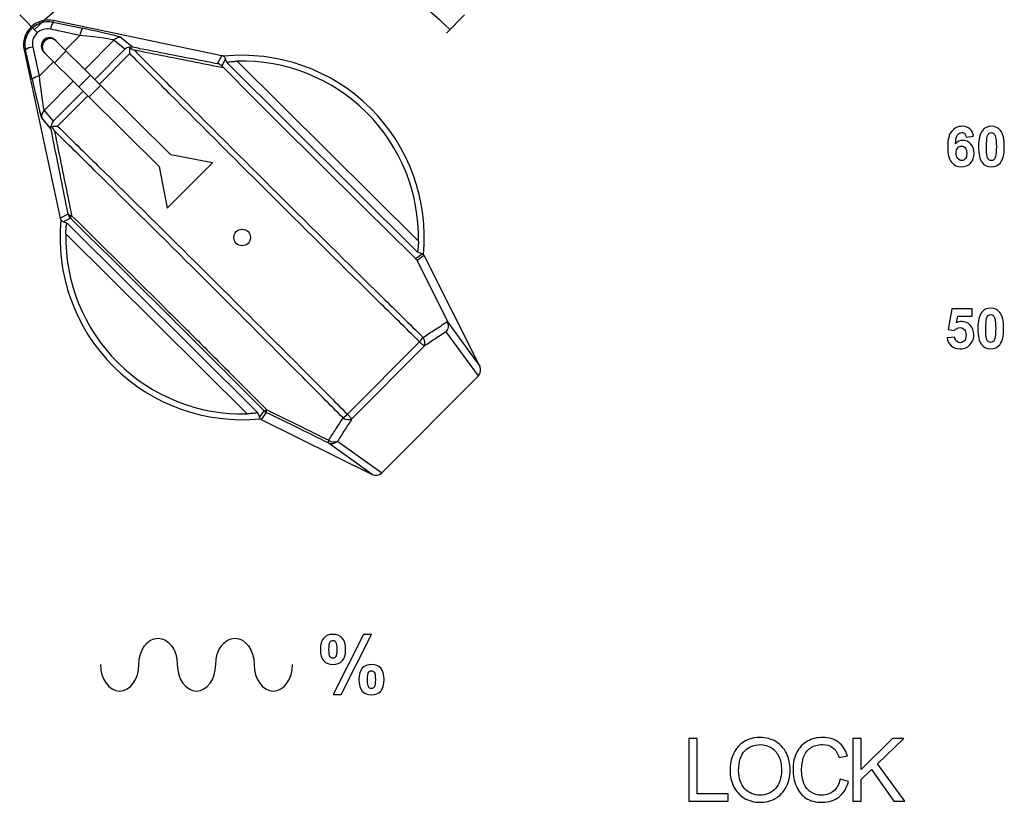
# Model space of a CAD drawing. Header units: millimetres. Extents: x 7205 to 9529, y -660 to 140.
# Tile 89 of 193: x 7540 to 7599, y -322 to -275. Entities that reach past the tile are written whole.
import ezdxf

# ---------------------------------------------------------------- set-up
doc = ezdxf.new("R2010")
doc.units = ezdxf.units.MM
doc.header["$LTSCALE"] = 3

msp = doc.modelspace()

# ---------------------------------------------------------------- linework, layer by layer
at = {"linetype": 'Continuous', "lineweight": 30}
for p, q in [((7541.707, -275.147), (7541.726, -275.056)), ((7541.707, -275.147), (7543.478, -275.526)), ((7551.893, -277.18), (7541.726, -275.056)), ((7543.316, -275.956), (7541.545, -275.577)), ((7541.133, -276.24), (7541.192, -276.299)), ((7542.442, -276.836), (7541.835, -276.233)), ((7543.316, -275.956), (7542.442, -276.836)), ((7545.377, -276.237), (7543.619, -278.006)), ((7546.038, -276.788), (7545.377, -276.237)), ((7545.833, -276.1), (7546.494, -276.651)), ((7540.043, -276.82), (7539.952, -276.84)), ((7539.952, -276.84), (7542.137, -286.994)), ((7540.433, -278.589), (7540.043, -276.82)), ((7540.473, -276.656), (7540.862, -278.425)), ((7541.737, -277.545), (7541.13, -276.942)), ((7541.796, -277.604), (7542.501, -276.895)), ((7543.619, -278.006), (7542.442, -276.836)), ((7544.226, -278.61), (7546.038, -276.788)), ((7546.333, -277.055), (7544.508, -278.89)), ((7541.737, -277.545), (7540.862, -278.425)), ((7542.914, -278.715), (7541.737, -277.545)), ((7551.638, -277.653), (7551.893, -277.18)), ((7552.109, -277.379), (7551.885, -277.794)), ((7563.694, -289.018), (7552.197, -277.589)), ((7552.827, -277.511), (7563.768, -288.387)), ((7544.226, -278.61), (7543.619, -278.006)), ((7551.885, -277.794), (7552.008, -277.919)), ((7542.914, -278.715), (7541.155, -280.484)), ((7543.521, -279.319), (7542.914, -278.715)), ((7543.267, -279.067), (7543.972, -278.358)), ((7544.226, -278.61), (7544.508, -278.89)), ((7541.71, -281.141), (7543.521, -279.319)), ((7543.521, -279.319), (7543.803, -279.599)), ((7543.875, -279.671), (7544.58, -278.962)), ((7544.508, -278.89), (7548.804, -283.161)), ((7543.803, -279.599), (7541.978, -281.435)), ((7543.803, -279.599), (7548.099, -283.87)), ((7541.155, -280.484), (7541.71, -281.141)), ((7541.576, -281.599), (7541.02, -280.941)), ((7551.325, -283.645), (7548.804, -283.161)), ((7548.099, -283.87), (7548.598, -286.388)), ((7548.598, -286.388), (7551.325, -283.645)), ((7542.137, -286.994), (7542.608, -286.737)), ((7542.745, -286.986), (7542.337, -287.209)), ((7542.548, -287.296), (7554.044, -298.724)), ((7553.414, -298.803), (7542.473, -287.926)), ((7563.591, -289.426), (7563.987, -289.139)), ((7564.11, -289.247), (7563.685, -289.555)), ((7563.685, -289.555), (7565.518, -293.231)), ((7563.987, -289.139), (7564.073, -289.185)), ((7567.475, -295.916), (7564.11, -289.247)), ((7565.518, -293.231), (7565.522, -293.239)), ((7565.522, -293.239), (7567.475, -295.916)), ((7567.386, -296.501), (7565.448, -293.844)), ((7559.476, -298.83), (7563.831, -294.449)), ((7564.106, -294.722), (7559.751, -299.103)), ((7563.831, -294.449), (7564.106, -294.722)), ((7561.55, -302.373), (7567.386, -296.501)), ((7554.167, -299.017), (7554.448, -298.625)), ((7554.213, -299.102), (7554.167, -299.017)), ((7554.578, -298.719), (7554.276, -299.139)), ((7559.751, -299.103), (7559.476, -298.83)), ((7554.276, -299.139), (7560.965, -302.464)), ((7560.965, -302.464), (7558.311, -300.553)), ((7558.881, -300.45), (7561.55, -302.373))]:
    msp.add_line(p, q, dxfattribs=at)
at = {"linetype": 'Continuous', "lineweight": 30, "flags": 128}
for points in [[(7552.197, -277.589), (7552.18, -277.548), (7552.109, -277.379)], [(7542.337, -287.209), (7542.507, -287.279), (7542.548, -287.296)], [(7563.987, -289.139), (7563.735, -289.035), (7563.694, -289.018)]]:
    msp.add_lwpolyline(points, dxfattribs=at)
at = {"linetype": 'Continuous', "lineweight": 30}
for centre, radius, start, end in [((7541.419, -276.524), 1.5, 78.20043, 192.13989), ((7542.446, -275.67), 0.906, 144.7283, 174.10346), ((7544.217, -276.049), 0.906, 144.7283, 174.10346), ((7541.483, -276.592), 0.497, 134.76598, 224.76019), ((7541.542, -276.651), 0.497, 134.76598, 224.76019), ((7541.487, -276.588), 0.497, 45.58012, 135.57434), ((7541.547, -276.647), 0.497, 45.58012, 135.57434), ((7545.732, -276.589), 0.5, 78.36749, 135.2275), ((7540.571, -277.557), 0.906, 96.23686, 125.61202), ((7553.121, -288.157), 11, 354.63952, 95.85931), ((7553.121, -288.157), 10.65, 358.76037, 91.57995), ((7540.961, -279.325), 0.906, 96.23686, 125.61202), ((7541.51, -280.837), 0.5, 135.11282, 191.97283), ((7553.121, -288.157), 11, 174.48101, 275.7008), ((7542.803, -286.606), 0.234, 213.89692, 274.77466), ((7543.098, -286.631), 0.5, 192.16095, 225.1491), ((7542.998, -287.026), 0.257, 133.25365, 170.95748), ((7553.121, -288.157), 10.65, 178.76037, 271.57995), ((7562.474, -293.092), 1.919, 315.00743, 325.24206), ((7563.647, -294.499), 0.511, 334.04104, 37.74125), ((7554.421, -298.385), 0.242, 276.4044, 316.85294), ((7554.8, -298.271), 0.5, 225.18152, 243.56007), ((7554.804, -298.66), 0.234, 152.10997, 194.53213), ((7558.111, -297.48), 1.919, 305.09825, 315.33289), ((7559.525, -298.645), 0.511, 232.59906, 296.29928), ((7558.608, -300.542), 0.297, 151.56828, 182.0566), ((7558.525, -300.106), 0.495, 244.44562, 316.00268), ((7558.654, -299.994), 0.509, 232.95796, 296.45663)]:
    msp.add_arc(centre, radius, start, end, dxfattribs=at)
for centre, major_axis, ratio, start_param, end_param in [((7541.356, -276.462), (-0.641, 0.638), 0.999982, 5.283897, 7.282474), ((7542.917, -275.497), (-2.92, 0.608), 0.029266, 3.196463, 4.525157), ((7542.814, -275.986), (-2.565, 0.255), 0.031335, 3.190009, 4.518703), ((7546.391, -277.139), (0.519, 0.024), 0.928421, 1.686339, 2.275619), ((7551.79, -277.67), (0.237, 0.44), 0.999337, 0.066956, 0.288063), ((7540.4, -278.028), (-0.626, 2.916), 0.029266, 1.758028, 3.086723), ((7540.889, -277.923), (-0.271, 2.564), 0.031335, 1.764482, 3.093176), ((7542.064, -281.493), (0.021, 0.519), 0.928421, 0.865973, 1.455254), ((7542.626, -286.889), (-0.439, -0.24), 0.999337, 5.995122, 6.21623), ((7563.663, -289.472), (0.405, 0.294), 0.999375, 6.122703, 6.268233), ((7567.026, -296.138), (-0.301, 0.413), 0.97761, 3.296313, 4.545767), ((7554.499, -298.692), (-0.291, -0.407), 0.999375, 0.014952, 0.160483), ((7561.185, -302.015), (0.415, -0.299), 0.97761, 4.879011, 6.128465)]:
    msp.add_ellipse(centre, major_axis=major_axis, ratio=ratio, start_param=start_param, end_param=end_param, dxfattribs=at)
msp.add_ellipse((7553.121, -288.157), major_axis=(0, 0.5), ratio=1, dxfattribs=at)
msp.add_ellipse((7553.121, -288.157), major_axis=(0, 0.5), ratio=1, dxfattribs=at)
for points, knots in [([(7540.57, -275.606), (7543.782, -272.394), (7548.219, -270.407), (7553.121, -270.407), (7553.121, -270.407), (7558.022, -270.407), (7562.46, -272.394), (7565.672, -275.606)], [0, 0, 0, 0, 0.333333, 0.333333, 0.333333, 0.333333, 1, 1, 1, 1]), ([(7540.043, -276.82), (7540.025, -276.662), (7539.988, -276.347), (7540.135, -275.884), (7540.415, -275.496), (7540.809, -275.226), (7541.26, -275.094), (7541.561, -275.13), (7541.707, -275.147)], [0, 0, 0, 0, 0.169697, 0.33918, 0.507694, 0.675594, 0.843505, 1, 1, 1, 1]), ([(7546.309, -276.663), (7546.371, -276.653), (7546.434, -276.642), (7546.494, -276.651), (7546.494, -276.651)], [0, 0, 0, 0, 0.986158, 1, 1, 1, 1]), ([(7546.345, -276.719), (7546.338, -276.707), (7546.326, -276.686), (7546.314, -276.67), (7546.309, -276.663)], [0, 0, 0, 0, 0.592742, 1, 1, 1, 1]), ([(7546.333, -277.055), (7546.333, -277.053), (7546.334, -276.966), (7546.337, -276.85), (7546.343, -276.746), (7546.345, -276.719)], [0, 0, 0, 0, 0.012609, 0.738598, 1, 1, 1, 1]), ([(7563.831, -294.449), (7563.009, -293.641), (7560.1, -290.786), (7555.023, -285.762), (7549.988, -280.733), (7547.127, -277.854), (7546.333, -277.055)], [0, 0, 0, 0, 0.141716, 0.501026, 0.861502, 1, 1, 1, 1]), ([(7546.345, -276.719), (7546.434, -276.762), (7546.525, -276.805), (7546.613, -276.853), (7546.615, -276.854)], [0, 0, 0, 0, 0.982502, 1, 1, 1, 1]), ([(7546.494, -276.651), (7546.639, -276.679), (7547.464, -276.841), (7548.962, -277.133), (7550.53, -277.438), (7551.419, -277.611), (7551.638, -277.653)], [0, 0, 0, 0, 0.0835424, 0.477299, 0.8710833, 1, 1, 1, 1]), ([(7552.008, -277.919), (7551.7, -277.858), (7550.719, -277.665), (7549.058, -277.338), (7547.565, -277.043), (7546.749, -276.881), (7546.615, -276.854)], [0, 0, 0, 0, 0.173056, 0.549638, 0.926158, 1, 1, 1, 1]), ([(7546.615, -276.854), (7547.4, -277.645), (7550.247, -280.511), (7555.264, -285.52), (7560.329, -290.533), (7563.23, -293.381), (7564.051, -294.186)], [0, 0, 0, 0, 0.1374578, 0.4983688, 0.8581126, 1, 1, 1, 1]), ([(7551.885, -277.794), (7551.827, -277.747), (7551.752, -277.686), (7551.662, -277.659), (7551.639, -277.653), (7551.638, -277.653)], [0, 0, 0, 0, 0.753569, 0.986211, 1, 1, 1, 1]), ([(7551.998, -277.214), (7552.022, -277.241), (7552.071, -277.295), (7552.096, -277.351), (7552.109, -277.379)], [0, 0, 0, 0, 0.499352, 1, 1, 1, 1]), ([(7552.197, -277.589), (7552.2, -277.585), (7552.206, -277.577), (7552.273, -277.56), (7552.388, -277.542), (7552.576, -277.521), (7552.736, -277.515), (7552.827, -277.511)], [0, 0, 0, 0, 0.150876, 0.301476, 0.458138, 0.693436, 1, 1, 1, 1]), ([(7552.008, -277.919), (7553.933, -279.845), (7557.783, -283.699), (7561.655, -287.517), (7563.591, -289.426)], [0, 0, 0, 0, 0.5, 1, 1, 1, 1]), ([(7541.576, -281.599), (7541.576, -281.598), (7541.566, -281.539), (7541.577, -281.476), (7541.587, -281.413)], [0, 0, 0, 0, 0.013842, 1, 1, 1, 1]), ([(7542.608, -286.737), (7542.565, -286.518), (7542.387, -285.629), (7542.073, -284.064), (7541.771, -282.567), (7541.605, -281.743), (7541.576, -281.599)], [0, 0, 0, 0, 0.128944, 0.522701, 0.916525, 1, 1, 1, 1]), ([(7541.587, -281.413), (7541.594, -281.418), (7541.61, -281.43), (7541.63, -281.442), (7541.643, -281.449)], [0, 0, 0, 0, 0.401889, 1, 1, 1, 1]), ([(7541.643, -281.449), (7541.67, -281.447), (7541.773, -281.44), (7541.89, -281.436), (7541.977, -281.435), (7541.978, -281.435)], [0, 0, 0, 0, 0.261402, 0.987391, 1, 1, 1, 1]), ([(7541.78, -281.718), (7541.779, -281.717), (7541.73, -281.629), (7541.686, -281.538), (7541.643, -281.449)], [0, 0, 0, 0, 0.0174981, 1, 1, 1, 1]), ([(7559.215, -299.051), (7558.411, -298.242), (7555.546, -295.357), (7550.51, -290.329), (7545.464, -285.335), (7542.582, -282.505), (7541.78, -281.718)], [0, 0, 0, 0, 0.140718, 0.501629, 0.861372, 1, 1, 1, 1]), ([(7541.78, -281.718), (7541.807, -281.852), (7541.974, -282.667), (7542.278, -284.158), (7542.597, -285.729), (7542.778, -286.62), (7542.822, -286.839)], [0, 0, 0, 0, 0.0776407, 0.4739473, 0.8702228, 1, 1, 1, 1]), ([(7541.978, -281.435), (7542.789, -282.231), (7545.686, -285.075), (7550.751, -290.087), (7555.799, -295.128), (7558.671, -298.019), (7559.476, -298.83)], [0, 0, 0, 0, 0.139666, 0.498976, 0.859452, 1, 1, 1, 1]), ([(7597.287, -282.042), (7597.287, -282.042), (7596.842, -282.091), (7596.842, -282.091), (7596.842, -282.091), (7596.832, -281.999), (7596.803, -281.931), (7596.757, -281.887), (7596.757, -281.887), (7596.712, -281.844), (7596.652, -281.822), (7596.579, -281.822), (7596.579, -281.822), (7596.482, -281.822), (7596.4, -281.866), (7596.332, -281.953), (7596.332, -281.953), (7596.265, -282.04), (7596.223, -282.222), (7596.205, -282.498), (7596.205, -282.498), (7596.321, -282.363), (7596.462, -282.295), (7596.633, -282.295), (7596.633, -282.295), (7596.825, -282.295), (7596.989, -282.368), (7597.126, -282.515), (7597.126, -282.515), (7597.263, -282.66), (7597.332, -282.849), (7597.332, -283.08), (7597.332, -283.08), (7597.332, -283.326), (7597.259, -283.523), (7597.115, -283.671), (7597.115, -283.671), (7596.972, -283.819), (7596.786, -283.894), (7596.561, -283.894), (7596.561, -283.894), (7596.319, -283.894), (7596.119, -283.8), (7595.964, -283.612), (7595.964, -283.612), (7595.808, -283.423), (7595.73, -283.115), (7595.73, -282.686), (7595.73, -282.686), (7595.73, -282.247), (7595.811, -281.93), (7595.973, -281.735), (7595.973, -281.735), (7596.136, -281.541), (7596.347, -281.444), (7596.607, -281.444), (7596.607, -281.444), (7596.789, -281.444), (7596.939, -281.495), (7597.059, -281.597), (7597.059, -281.597), (7597.179, -281.699), (7597.254, -281.847), (7597.287, -282.042)], [0, 0, 0, 0, 0.058824, 0.058824, 0.058824, 0.058824, 0.117647, 0.117647, 0.117647, 0.117647, 0.176471, 0.176471, 0.176471, 0.176471, 0.235294, 0.235294, 0.235294, 0.235294, 0.294118, 0.294118, 0.294118, 0.294118, 0.352941, 0.352941, 0.352941, 0.352941, 0.411765, 0.411765, 0.411765, 0.411765, 0.470588, 0.470588, 0.470588, 0.470588, 0.529412, 0.529412, 0.529412, 0.529412, 0.588235, 0.588235, 0.588235, 0.588235, 0.647059, 0.647059, 0.647059, 0.647059, 0.705882, 0.705882, 0.705882, 0.705882, 0.764706, 0.764706, 0.764706, 0.764706, 0.823529, 0.823529, 0.823529, 0.823529, 0.882353, 0.882353, 0.882353, 0.882353, 1, 1, 1, 1]), ([(7598.37, -281.444), (7598.603, -281.444), (7598.785, -281.527), (7598.916, -281.693), (7598.916, -281.693), (7599.071, -281.889), (7599.15, -282.215), (7599.15, -282.67), (7599.15, -282.67), (7599.15, -283.123), (7599.071, -283.45), (7598.914, -283.649), (7598.914, -283.649), (7598.784, -283.812), (7598.603, -283.894), (7598.37, -283.894), (7598.37, -283.894), (7598.138, -283.894), (7597.949, -283.804), (7597.806, -283.624), (7597.806, -283.624), (7597.663, -283.445), (7597.592, -283.125), (7597.592, -282.665), (7597.592, -282.665), (7597.592, -282.213), (7597.671, -281.888), (7597.828, -281.69), (7597.828, -281.69), (7597.957, -281.526), (7598.138, -281.444), (7598.37, -281.444)], [0, 0, 0, 0, 0.111111, 0.111111, 0.111111, 0.111111, 0.222222, 0.222222, 0.222222, 0.222222, 0.333333, 0.333333, 0.333333, 0.333333, 0.444444, 0.444444, 0.444444, 0.444444, 0.555556, 0.555556, 0.555556, 0.555556, 0.666667, 0.666667, 0.666667, 0.666667, 0.777778, 0.777778, 0.777778, 0.777778, 1, 1, 1, 1]), ([(7598.37, -281.825), (7598.315, -281.825), (7598.265, -281.843), (7598.222, -281.878), (7598.222, -281.878), (7598.178, -281.914), (7598.144, -281.978), (7598.12, -282.069), (7598.12, -282.069), (7598.089, -282.188), (7598.073, -282.388), (7598.073, -282.67), (7598.073, -282.67), (7598.073, -282.951), (7598.087, -283.145), (7598.115, -283.25), (7598.115, -283.25), (7598.144, -283.355), (7598.179, -283.425), (7598.222, -283.46), (7598.222, -283.46), (7598.266, -283.495), (7598.315, -283.513), (7598.37, -283.513), (7598.37, -283.513), (7598.426, -283.513), (7598.476, -283.495), (7598.52, -283.459), (7598.52, -283.459), (7598.563, -283.424), (7598.597, -283.36), (7598.621, -283.269), (7598.621, -283.269), (7598.653, -283.151), (7598.669, -282.951), (7598.669, -282.67), (7598.669, -282.67), (7598.669, -282.388), (7598.654, -282.195), (7598.626, -282.09), (7598.626, -282.09), (7598.598, -281.985), (7598.562, -281.914), (7598.519, -281.878), (7598.519, -281.878), (7598.475, -281.843), (7598.426, -281.825), (7598.37, -281.825)], [0, 0, 0, 0, 0.076923, 0.076923, 0.076923, 0.076923, 0.153846, 0.153846, 0.153846, 0.153846, 0.230769, 0.230769, 0.230769, 0.230769, 0.307692, 0.307692, 0.307692, 0.307692, 0.384615, 0.384615, 0.384615, 0.384615, 0.461538, 0.461538, 0.461538, 0.461538, 0.538462, 0.538462, 0.538462, 0.538462, 0.615385, 0.615385, 0.615385, 0.615385, 0.692308, 0.692308, 0.692308, 0.692308, 0.769231, 0.769231, 0.769231, 0.769231, 0.846154, 0.846154, 0.846154, 0.846154, 1, 1, 1, 1]), ([(7596.245, -283.045), (7596.245, -283.194), (7596.279, -283.309), (7596.348, -283.39), (7596.348, -283.39), (7596.417, -283.472), (7596.495, -283.513), (7596.584, -283.513), (7596.584, -283.513), (7596.669, -283.513), (7596.739, -283.479), (7596.796, -283.413), (7596.796, -283.413), (7596.853, -283.346), (7596.881, -283.237), (7596.881, -283.085), (7596.881, -283.085), (7596.881, -282.93), (7596.851, -282.815), (7596.79, -282.743), (7596.79, -282.743), (7596.729, -282.67), (7596.652, -282.634), (7596.561, -282.634), (7596.561, -282.634), (7596.472, -282.634), (7596.398, -282.668), (7596.337, -282.737), (7596.337, -282.737), (7596.275, -282.807), (7596.245, -282.91), (7596.245, -283.045)], [0, 0, 0, 0, 0.111111, 0.111111, 0.111111, 0.111111, 0.222222, 0.222222, 0.222222, 0.222222, 0.333333, 0.333333, 0.333333, 0.333333, 0.444444, 0.444444, 0.444444, 0.444444, 0.555556, 0.555556, 0.555556, 0.555556, 0.666667, 0.666667, 0.666667, 0.666667, 0.777778, 0.777778, 0.777778, 0.777778, 1, 1, 1, 1]), ([(7542.337, -287.209), (7542.309, -287.196), (7542.252, -287.172), (7542.199, -287.123), (7542.172, -287.099)], [0, 0, 0, 0, 0.499284, 1, 1, 1, 1]), ([(7554.448, -298.625), (7553.48, -297.654), (7551.539, -295.707), (7548.604, -292.782), (7545.664, -289.865), (7543.72, -287.947), (7542.745, -286.986)], [0, 0, 0, 0, 0.250393, 0.5021, 0.750409, 1, 1, 1, 1]), ([(7542.822, -286.839), (7543.798, -287.801), (7545.755, -289.731), (7547.994, -291.953), (7549.524, -293.475), (7550.783, -294.73), (7552.48, -296.426), (7553.891, -297.842), (7554.597, -298.55)], [0, 0, 0, 0, 0.248293, 0.497868, 0.567365, 0.636889, 0.818196, 1, 1, 1, 1]), ([(7542.473, -287.926), (7542.476, -287.842), (7542.482, -287.688), (7542.5, -287.497), (7542.519, -287.373), (7542.536, -287.304), (7542.544, -287.299), (7542.548, -287.296)], [0, 0, 0, 0, 0.28524, 0.518773, 0.702424, 0.857169, 1, 1, 1, 1]), ([(7563.768, -288.387), (7563.765, -288.472), (7563.76, -288.626), (7563.741, -288.817), (7563.722, -288.941), (7563.706, -289.009), (7563.698, -289.015), (7563.694, -289.018)], [0, 0, 0, 0, 0.28524, 0.518773, 0.702424, 0.857169, 1, 1, 1, 1]), ([(7563.685, -289.555), (7563.665, -289.521), (7563.638, -289.474), (7563.601, -289.436), (7563.591, -289.426)], [0, 0, 0, 0, 0.742822, 1, 1, 1, 1]), ([(7595.697, -294.221), (7595.697, -294.221), (7596.155, -294.174), (7596.155, -294.174), (7596.155, -294.174), (7596.168, -294.278), (7596.207, -294.36), (7596.271, -294.42), (7596.271, -294.42), (7596.335, -294.481), (7596.41, -294.511), (7596.493, -294.511), (7596.493, -294.511), (7596.589, -294.511), (7596.671, -294.472), (7596.737, -294.394), (7596.737, -294.394), (7596.804, -294.316), (7596.837, -294.198), (7596.837, -294.041), (7596.837, -294.041), (7596.837, -293.894), (7596.804, -293.784), (7596.738, -293.71), (7596.738, -293.71), (7596.672, -293.636), (7596.586, -293.6), (7596.48, -293.6), (7596.48, -293.6), (7596.349, -293.6), (7596.23, -293.658), (7596.125, -293.775), (7596.125, -293.775), (7596.125, -293.775), (7595.752, -293.721), (7595.752, -293.721), (7595.752, -293.721), (7595.752, -293.721), (7595.988, -292.472), (7595.988, -292.472), (7595.988, -292.472), (7595.988, -292.472), (7597.204, -292.472), (7597.204, -292.472), (7597.204, -292.472), (7597.204, -292.472), (7597.204, -292.902), (7597.204, -292.902), (7597.204, -292.902), (7597.204, -292.902), (7596.336, -292.902), (7596.336, -292.902), (7596.336, -292.902), (7596.336, -292.902), (7596.264, -293.31), (7596.264, -293.31), (7596.264, -293.31), (7596.367, -293.259), (7596.472, -293.233), (7596.579, -293.233), (7596.579, -293.233), (7596.783, -293.233), (7596.956, -293.307), (7597.097, -293.455), (7597.097, -293.455), (7597.239, -293.604), (7597.31, -293.797), (7597.31, -294.034), (7597.31, -294.034), (7597.31, -294.231), (7597.253, -294.407), (7597.138, -294.562), (7597.138, -294.562), (7596.982, -294.774), (7596.766, -294.879), (7596.489, -294.879), (7596.489, -294.879), (7596.267, -294.879), (7596.087, -294.82), (7595.947, -294.701), (7595.947, -294.701), (7595.807, -294.582), (7595.724, -294.422), (7595.697, -294.221)], [0, 0, 0, 0, 0.045455, 0.045455, 0.045455, 0.045455, 0.090909, 0.090909, 0.090909, 0.090909, 0.136364, 0.136364, 0.136364, 0.136364, 0.181818, 0.181818, 0.181818, 0.181818, 0.227273, 0.227273, 0.227273, 0.227273, 0.272727, 0.272727, 0.272727, 0.272727, 0.318182, 0.318182, 0.318182, 0.318182, 0.363636, 0.363636, 0.363636, 0.363636, 0.409091, 0.409091, 0.409091, 0.409091, 0.454545, 0.454545, 0.454545, 0.454545, 0.5, 0.5, 0.5, 0.5, 0.545455, 0.545455, 0.545455, 0.545455, 0.590909, 0.590909, 0.590909, 0.590909, 0.636364, 0.636364, 0.636364, 0.636364, 0.681818, 0.681818, 0.681818, 0.681818, 0.727273, 0.727273, 0.727273, 0.727273, 0.772727, 0.772727, 0.772727, 0.772727, 0.818182, 0.818182, 0.818182, 0.818182, 0.863636, 0.863636, 0.863636, 0.863636, 0.909091, 0.909091, 0.909091, 0.909091, 1, 1, 1, 1]), ([(7598.331, -292.429), (7598.564, -292.429), (7598.745, -292.513), (7598.876, -292.678), (7598.876, -292.678), (7599.032, -292.875), (7599.11, -293.2), (7599.11, -293.655), (7599.11, -293.655), (7599.11, -294.109), (7599.031, -294.435), (7598.874, -294.634), (7598.874, -294.634), (7598.745, -294.798), (7598.564, -294.879), (7598.331, -294.879), (7598.331, -294.879), (7598.098, -294.879), (7597.91, -294.79), (7597.767, -294.61), (7597.767, -294.61), (7597.624, -294.431), (7597.552, -294.111), (7597.552, -293.65), (7597.552, -293.65), (7597.552, -293.198), (7597.631, -292.873), (7597.788, -292.675), (7597.788, -292.675), (7597.918, -292.511), (7598.099, -292.429), (7598.331, -292.429)], [0, 0, 0, 0, 0.111111, 0.111111, 0.111111, 0.111111, 0.222222, 0.222222, 0.222222, 0.222222, 0.333333, 0.333333, 0.333333, 0.333333, 0.444444, 0.444444, 0.444444, 0.444444, 0.555556, 0.555556, 0.555556, 0.555556, 0.666667, 0.666667, 0.666667, 0.666667, 0.777778, 0.777778, 0.777778, 0.777778, 1, 1, 1, 1]), ([(7598.331, -292.811), (7598.276, -292.811), (7598.226, -292.829), (7598.182, -292.864), (7598.182, -292.864), (7598.139, -292.9), (7598.105, -292.963), (7598.081, -293.055), (7598.081, -293.055), (7598.049, -293.174), (7598.033, -293.374), (7598.033, -293.655), (7598.033, -293.655), (7598.033, -293.937), (7598.048, -294.13), (7598.076, -294.235), (7598.076, -294.235), (7598.104, -294.341), (7598.14, -294.411), (7598.183, -294.446), (7598.183, -294.446), (7598.226, -294.48), (7598.276, -294.498), (7598.331, -294.498), (7598.331, -294.498), (7598.387, -294.498), (7598.437, -294.48), (7598.48, -294.445), (7598.48, -294.445), (7598.524, -294.409), (7598.558, -294.346), (7598.582, -294.254), (7598.582, -294.254), (7598.613, -294.136), (7598.629, -293.937), (7598.629, -293.655), (7598.629, -293.655), (7598.629, -293.374), (7598.615, -293.181), (7598.587, -293.075), (7598.587, -293.075), (7598.558, -292.97), (7598.523, -292.9), (7598.48, -292.864), (7598.48, -292.864), (7598.436, -292.829), (7598.387, -292.811), (7598.331, -292.811)], [0, 0, 0, 0, 0.076923, 0.076923, 0.076923, 0.076923, 0.153846, 0.153846, 0.153846, 0.153846, 0.230769, 0.230769, 0.230769, 0.230769, 0.307692, 0.307692, 0.307692, 0.307692, 0.384615, 0.384615, 0.384615, 0.384615, 0.461538, 0.461538, 0.461538, 0.461538, 0.538462, 0.538462, 0.538462, 0.538462, 0.615385, 0.615385, 0.615385, 0.615385, 0.692308, 0.692308, 0.692308, 0.692308, 0.769231, 0.769231, 0.769231, 0.769231, 0.846154, 0.846154, 0.846154, 0.846154, 1, 1, 1, 1]), ([(7564.051, -294.186), (7564.282, -294.035), (7564.772, -293.716), (7565.26, -293.398), (7565.518, -293.231)], [0, 0, 0, 0, 0.473213, 1, 1, 1, 1]), ([(7565.448, -293.844), (7565.449, -293.842), (7565.478, -293.808), (7565.534, -293.721), (7565.58, -293.57), (7565.583, -293.397), (7565.542, -293.292), (7565.522, -293.239)], [0, 0, 0, 0, 0.008013, 0.221518, 0.490736, 0.745082, 1, 1, 1, 1]), ([(7565.448, -293.844), (7565.232, -293.985), (7564.785, -294.278), (7564.337, -294.571), (7564.106, -294.722)], [0, 0, 0, 0, 0.483657, 1, 1, 1, 1]), ([(7554.044, -298.724), (7554.041, -298.729), (7554.035, -298.737), (7553.968, -298.753), (7553.854, -298.772), (7553.666, -298.792), (7553.505, -298.799), (7553.414, -298.803)], [0, 0, 0, 0, 0.150876, 0.301476, 0.458138, 0.693436, 1, 1, 1, 1]), ([(7554.044, -298.724), (7554.05, -298.738), (7554.091, -298.836), (7554.132, -298.933), (7554.167, -299.017)], [0, 0, 0, 0, 0.1394912, 1, 1, 1, 1]), ([(7558.311, -300.553), (7557.731, -300.267), (7556.483, -299.653), (7555.242, -299.044), (7554.578, -298.719)], [0, 0, 0, 0, 0.4652, 1, 1, 1, 1]), ([(7554.597, -298.55), (7555.264, -298.879), (7556.511, -299.493), (7557.764, -300.112), (7558.347, -300.401)], [0, 0, 0, 0, 0.534814, 1, 1, 1, 1]), ([(7558.347, -300.401), (7558.487, -300.183), (7558.776, -299.733), (7559.065, -299.283), (7559.215, -299.051)], [0, 0, 0, 0, 0.483662, 1, 1, 1, 1]), ([(7559.751, -299.103), (7559.601, -299.335), (7559.311, -299.784), (7559.021, -300.233), (7558.881, -300.45)], [0, 0, 0, 0, 0.516343, 1, 1, 1, 1]), ([(7557.846, -313.031), (7557.846, -312.722), (7557.914, -312.493), (7558.05, -312.344), (7558.05, -312.344), (7558.185, -312.195), (7558.369, -312.12), (7558.601, -312.12), (7558.601, -312.12), (7558.841, -312.12), (7559.029, -312.194), (7559.165, -312.343), (7559.165, -312.343), (7559.3, -312.491), (7559.368, -312.72), (7559.368, -313.031), (7559.368, -313.031), (7559.368, -313.339), (7559.3, -313.569), (7559.165, -313.717), (7559.165, -313.717), (7559.029, -313.867), (7558.845, -313.941), (7558.613, -313.941), (7558.613, -313.941), (7558.373, -313.941), (7558.185, -313.867), (7558.05, -313.719), (7558.05, -313.719), (7557.914, -313.57), (7557.846, -313.341), (7557.846, -313.031)], [0, 0, 0, 0, 0.111111, 0.111111, 0.111111, 0.111111, 0.222222, 0.222222, 0.222222, 0.222222, 0.333333, 0.333333, 0.333333, 0.333333, 0.444444, 0.444444, 0.444444, 0.444444, 0.555556, 0.555556, 0.555556, 0.555556, 0.666667, 0.666667, 0.666667, 0.666667, 0.777778, 0.777778, 0.777778, 0.777778, 1, 1, 1, 1]), ([(7559.105, -315.759), (7559.105, -315.759), (7558.616, -315.759), (7558.616, -315.759), (7558.616, -315.759), (7558.616, -315.759), (7560.453, -312.12), (7560.453, -312.12), (7560.453, -312.12), (7560.453, -312.12), (7560.928, -312.12), (7560.928, -312.12), (7560.928, -312.12), (7560.928, -312.12), (7559.105, -315.759), (7559.105, -315.759)], [0, 0, 0, 0, 0.2, 0.2, 0.2, 0.2, 0.4, 0.4, 0.4, 0.4, 0.6, 0.6, 0.6, 0.6, 1, 1, 1, 1]), ([(7546.883, -313.943), (7546.883, -313.063), (7547.402, -312.348), (7548.043, -312.348), (7548.043, -312.348), (7548.684, -312.348), (7549.203, -313.063), (7549.203, -313.943)], [0, 0, 0, 0, 0.333333, 0.333333, 0.333333, 0.333333, 1, 1, 1, 1]), ([(7551.524, -313.943), (7551.524, -313.063), (7552.043, -312.348), (7552.684, -312.348), (7552.684, -312.348), (7553.324, -312.348), (7553.844, -313.063), (7553.844, -313.943)], [0, 0, 0, 0, 0.333333, 0.333333, 0.333333, 0.333333, 1, 1, 1, 1]), ([(7558.361, -313.026), (7558.361, -313.25), (7558.388, -313.401), (7558.439, -313.477), (7558.439, -313.477), (7558.478, -313.534), (7558.532, -313.562), (7558.601, -313.562), (7558.601, -313.562), (7558.672, -313.562), (7558.726, -313.534), (7558.766, -313.477), (7558.766, -313.477), (7558.816, -313.401), (7558.841, -313.25), (7558.841, -313.026), (7558.841, -313.026), (7558.841, -312.801), (7558.816, -312.652), (7558.766, -312.576), (7558.766, -312.576), (7558.726, -312.519), (7558.672, -312.49), (7558.601, -312.49), (7558.601, -312.49), (7558.532, -312.49), (7558.478, -312.518), (7558.439, -312.574), (7558.439, -312.574), (7558.388, -312.651), (7558.361, -312.801), (7558.361, -313.026)], [0, 0, 0, 0, 0.111111, 0.111111, 0.111111, 0.111111, 0.222222, 0.222222, 0.222222, 0.222222, 0.333333, 0.333333, 0.333333, 0.333333, 0.444444, 0.444444, 0.444444, 0.444444, 0.555556, 0.555556, 0.555556, 0.555556, 0.666667, 0.666667, 0.666667, 0.666667, 0.777778, 0.777778, 0.777778, 0.777778, 1, 1, 1, 1]), ([(7544.562, -313.943), (7544.562, -314.824), (7545.082, -315.539), (7545.723, -315.539), (7545.723, -315.539), (7546.363, -315.539), (7546.883, -314.824), (7546.883, -313.943)], [0, 0, 0, 0, 0.333333, 0.333333, 0.333333, 0.333333, 1, 1, 1, 1]), ([(7549.203, -313.943), (7549.203, -314.824), (7549.723, -315.539), (7550.363, -315.539), (7550.363, -315.539), (7551.004, -315.539), (7551.524, -314.824), (7551.524, -313.943)], [0, 0, 0, 0, 0.333333, 0.333333, 0.333333, 0.333333, 1, 1, 1, 1]), ([(7553.844, -313.943), (7553.844, -314.824), (7554.364, -315.539), (7555.004, -315.539), (7555.004, -315.539), (7555.645, -315.539), (7556.164, -314.824), (7556.164, -313.943)], [0, 0, 0, 0, 0.333333, 0.333333, 0.333333, 0.333333, 1, 1, 1, 1]), ([(7560.172, -314.854), (7560.172, -314.544), (7560.241, -314.316), (7560.376, -314.167), (7560.376, -314.167), (7560.512, -314.018), (7560.698, -313.943), (7560.933, -313.943), (7560.933, -313.943), (7561.169, -313.943), (7561.355, -314.018), (7561.491, -314.167), (7561.491, -314.167), (7561.627, -314.316), (7561.695, -314.544), (7561.695, -314.854), (7561.695, -314.854), (7561.695, -315.164), (7561.627, -315.394), (7561.491, -315.543), (7561.491, -315.543), (7561.355, -315.692), (7561.171, -315.767), (7560.939, -315.767), (7560.939, -315.767), (7560.699, -315.767), (7560.512, -315.692), (7560.376, -315.543), (7560.376, -315.543), (7560.241, -315.394), (7560.172, -315.164), (7560.172, -314.854)], [0, 0, 0, 0, 0.111111, 0.111111, 0.111111, 0.111111, 0.222222, 0.222222, 0.222222, 0.222222, 0.333333, 0.333333, 0.333333, 0.333333, 0.444444, 0.444444, 0.444444, 0.444444, 0.555556, 0.555556, 0.555556, 0.555556, 0.666667, 0.666667, 0.666667, 0.666667, 0.777778, 0.777778, 0.777778, 0.777778, 1, 1, 1, 1]), ([(7560.688, -314.851), (7560.688, -315.075), (7560.714, -315.225), (7560.765, -315.301), (7560.765, -315.301), (7560.804, -315.359), (7560.859, -315.388), (7560.928, -315.388), (7560.928, -315.388), (7560.999, -315.388), (7561.053, -315.359), (7561.09, -315.303), (7561.09, -315.303), (7561.142, -315.226), (7561.167, -315.075), (7561.167, -314.851), (7561.167, -314.851), (7561.167, -314.627), (7561.142, -314.476), (7561.093, -314.4), (7561.093, -314.4), (7561.053, -314.343), (7560.999, -314.315), (7560.928, -314.315), (7560.928, -314.315), (7560.857, -314.315), (7560.803, -314.343), (7560.765, -314.4), (7560.765, -314.4), (7560.714, -314.476), (7560.688, -314.627), (7560.688, -314.851)], [0, 0, 0, 0, 0.111111, 0.111111, 0.111111, 0.111111, 0.222222, 0.222222, 0.222222, 0.222222, 0.333333, 0.333333, 0.333333, 0.333333, 0.444444, 0.444444, 0.444444, 0.444444, 0.555556, 0.555556, 0.555556, 0.555556, 0.666667, 0.666667, 0.666667, 0.666667, 0.777778, 0.777778, 0.777778, 0.777778, 1, 1, 1, 1]), ([(7580.1, -322.196), (7580.1, -322.196), (7580.1, -318.407), (7580.1, -318.407), (7580.1, -318.407), (7580.1, -318.407), (7580.603, -318.407), (7580.603, -318.407), (7580.603, -318.407), (7580.603, -318.407), (7580.603, -321.751), (7580.603, -321.751), (7580.603, -321.751), (7580.603, -321.751), (7582.466, -321.751), (7582.466, -321.751), (7582.466, -321.751), (7582.466, -321.751), (7582.466, -322.196), (7582.466, -322.196), (7582.466, -322.196), (7582.466, -322.196), (7580.1, -322.196), (7580.1, -322.196)], [0, 0, 0, 0, 0.142857, 0.142857, 0.142857, 0.142857, 0.285714, 0.285714, 0.285714, 0.285714, 0.428571, 0.428571, 0.428571, 0.428571, 0.571429, 0.571429, 0.571429, 0.571429, 0.714286, 0.714286, 0.714286, 0.714286, 1, 1, 1, 1]), ([(7582.587, -320.352), (7582.587, -319.724), (7582.756, -319.232), (7583.094, -318.876), (7583.094, -318.876), (7583.432, -318.521), (7583.868, -318.343), (7584.402, -318.343), (7584.402, -318.343), (7584.752, -318.343), (7585.067, -318.427), (7585.348, -318.594), (7585.348, -318.594), (7585.629, -318.761), (7585.843, -318.993), (7585.99, -319.292), (7585.99, -319.292), (7586.138, -319.591), (7586.212, -319.929), (7586.212, -320.308), (7586.212, -320.308), (7586.212, -320.691), (7586.134, -321.035), (7585.979, -321.338), (7585.979, -321.338), (7585.824, -321.641), (7585.604, -321.87), (7585.32, -322.026), (7585.32, -322.026), (7585.035, -322.182), (7584.728, -322.259), (7584.399, -322.259), (7584.399, -322.259), (7584.042, -322.259), (7583.724, -322.173), (7583.442, -322.001), (7583.442, -322.001), (7583.162, -321.829), (7582.949, -321.594), (7582.804, -321.296), (7582.804, -321.296), (7582.659, -320.999), (7582.587, -320.684), (7582.587, -320.352)], [0, 0, 0, 0, 0.083333, 0.083333, 0.083333, 0.083333, 0.166667, 0.166667, 0.166667, 0.166667, 0.25, 0.25, 0.25, 0.25, 0.333333, 0.333333, 0.333333, 0.333333, 0.416667, 0.416667, 0.416667, 0.416667, 0.5, 0.5, 0.5, 0.5, 0.583333, 0.583333, 0.583333, 0.583333, 0.666667, 0.666667, 0.666667, 0.666667, 0.75, 0.75, 0.75, 0.75, 0.833333, 0.833333, 0.833333, 0.833333, 1, 1, 1, 1]), ([(7589.231, -320.867), (7589.231, -320.867), (7589.734, -320.994), (7589.734, -320.994), (7589.734, -320.994), (7589.629, -321.406), (7589.44, -321.719), (7589.167, -321.935), (7589.167, -321.935), (7588.895, -322.151), (7588.562, -322.259), (7588.167, -322.259), (7588.167, -322.259), (7587.76, -322.259), (7587.428, -322.176), (7587.173, -322.01), (7587.173, -322.01), (7586.917, -321.844), (7586.723, -321.603), (7586.59, -321.288), (7586.59, -321.288), (7586.456, -320.973), (7586.389, -320.635), (7586.389, -320.273), (7586.389, -320.273), (7586.389, -319.879), (7586.464, -319.535), (7586.615, -319.241), (7586.615, -319.241), (7586.766, -318.948), (7586.98, -318.724), (7587.258, -318.572), (7587.258, -318.572), (7587.536, -318.419), (7587.842, -318.343), (7588.175, -318.343), (7588.175, -318.343), (7588.555, -318.343), (7588.873, -318.44), (7589.13, -318.633), (7589.13, -318.633), (7589.389, -318.826), (7589.569, -319.097), (7589.67, -319.446), (7589.67, -319.446), (7589.67, -319.446), (7589.178, -319.562), (7589.178, -319.562), (7589.178, -319.562), (7589.091, -319.287), (7588.963, -319.086), (7588.796, -318.961), (7588.796, -318.961), (7588.629, -318.835), (7588.42, -318.772), (7588.166, -318.772), (7588.166, -318.772), (7587.876, -318.772), (7587.633, -318.842), (7587.438, -318.981), (7587.438, -318.981), (7587.243, -319.12), (7587.105, -319.308), (7587.027, -319.543), (7587.027, -319.543), (7586.948, -319.778), (7586.908, -320.021), (7586.908, -320.271), (7586.908, -320.271), (7586.908, -320.592), (7586.955, -320.874), (7587.048, -321.114), (7587.048, -321.114), (7587.142, -321.354), (7587.287, -321.534), (7587.485, -321.653), (7587.485, -321.653), (7587.682, -321.772), (7587.896, -321.831), (7588.126, -321.831), (7588.126, -321.831), (7588.406, -321.831), (7588.643, -321.75), (7588.837, -321.588), (7588.837, -321.588), (7589.031, -321.426), (7589.162, -321.186), (7589.231, -320.867)], [0, 0, 0, 0, 0.043478, 0.043478, 0.043478, 0.043478, 0.086957, 0.086957, 0.086957, 0.086957, 0.130435, 0.130435, 0.130435, 0.130435, 0.173913, 0.173913, 0.173913, 0.173913, 0.217391, 0.217391, 0.217391, 0.217391, 0.26087, 0.26087, 0.26087, 0.26087, 0.304348, 0.304348, 0.304348, 0.304348, 0.347826, 0.347826, 0.347826, 0.347826, 0.391304, 0.391304, 0.391304, 0.391304, 0.434783, 0.434783, 0.434783, 0.434783, 0.478261, 0.478261, 0.478261, 0.478261, 0.521739, 0.521739, 0.521739, 0.521739, 0.565217, 0.565217, 0.565217, 0.565217, 0.608696, 0.608696, 0.608696, 0.608696, 0.652174, 0.652174, 0.652174, 0.652174, 0.695652, 0.695652, 0.695652, 0.695652, 0.73913, 0.73913, 0.73913, 0.73913, 0.782609, 0.782609, 0.782609, 0.782609, 0.826087, 0.826087, 0.826087, 0.826087, 0.869565, 0.869565, 0.869565, 0.869565, 0.913043, 0.913043, 0.913043, 0.913043, 1, 1, 1, 1]), ([(7590.008, -322.196), (7590.008, -322.196), (7590.008, -318.407), (7590.008, -318.407), (7590.008, -318.407), (7590.008, -318.407), (7590.511, -318.407), (7590.511, -318.407), (7590.511, -318.407), (7590.511, -318.407), (7590.511, -320.286), (7590.511, -320.286), (7590.511, -320.286), (7590.511, -320.286), (7592.393, -318.407), (7592.393, -318.407), (7592.393, -318.407), (7592.393, -318.407), (7593.072, -318.407), (7593.072, -318.407), (7593.072, -318.407), (7593.072, -318.407), (7591.483, -319.943), (7591.483, -319.943), (7591.483, -319.943), (7591.483, -319.943), (7593.141, -322.196), (7593.141, -322.196), (7593.141, -322.196), (7593.141, -322.196), (7592.479, -322.196), (7592.479, -322.196), (7592.479, -322.196), (7592.479, -322.196), (7591.131, -320.284), (7591.131, -320.284), (7591.131, -320.284), (7591.131, -320.284), (7590.511, -320.884), (7590.511, -320.884), (7590.511, -320.884), (7590.511, -320.884), (7590.511, -322.196), (7590.511, -322.196), (7590.511, -322.196), (7590.511, -322.196), (7590.008, -322.196), (7590.008, -322.196)], [0, 0, 0, 0, 0.076923, 0.076923, 0.076923, 0.076923, 0.153846, 0.153846, 0.153846, 0.153846, 0.230769, 0.230769, 0.230769, 0.230769, 0.307692, 0.307692, 0.307692, 0.307692, 0.384615, 0.384615, 0.384615, 0.384615, 0.461538, 0.461538, 0.461538, 0.461538, 0.538462, 0.538462, 0.538462, 0.538462, 0.615385, 0.615385, 0.615385, 0.615385, 0.692308, 0.692308, 0.692308, 0.692308, 0.769231, 0.769231, 0.769231, 0.769231, 0.846154, 0.846154, 0.846154, 0.846154, 1, 1, 1, 1]), ([(7583.106, -320.361), (7583.106, -320.816), (7583.228, -321.175), (7583.473, -321.437), (7583.473, -321.437), (7583.718, -321.699), (7584.026, -321.831), (7584.397, -321.831), (7584.397, -321.831), (7584.774, -321.831), (7585.084, -321.698), (7585.328, -321.434), (7585.328, -321.434), (7585.571, -321.169), (7585.693, -320.794), (7585.693, -320.307), (7585.693, -320.307), (7585.693, -319.999), (7585.641, -319.73), (7585.537, -319.501), (7585.537, -319.501), (7585.433, -319.271), (7585.28, -319.093), (7585.08, -318.967), (7585.08, -318.967), (7584.879, -318.841), (7584.654, -318.777), (7584.405, -318.777), (7584.405, -318.777), (7584.05, -318.777), (7583.745, -318.899), (7583.489, -319.143), (7583.489, -319.143), (7583.233, -319.386), (7583.106, -319.792), (7583.106, -320.361)], [0, 0, 0, 0, 0.1, 0.1, 0.1, 0.1, 0.2, 0.2, 0.2, 0.2, 0.3, 0.3, 0.3, 0.3, 0.4, 0.4, 0.4, 0.4, 0.5, 0.5, 0.5, 0.5, 0.6, 0.6, 0.6, 0.6, 0.7, 0.7, 0.7, 0.7, 0.8, 0.8, 0.8, 0.8, 1, 1, 1, 1])]:
    msp.add_open_spline(points, degree=3, knots=knots, dxfattribs=at)
for points in [[(7540.774, -275.81), (7540.774, -275.81), (7539.686, -274.722), (7539.686, -274.722)], [(7565.467, -275.81), (7565.467, -275.81), (7566.556, -274.722), (7566.556, -274.722)]]:
    msp.add_open_spline(points, degree=3, dxfattribs=at)

doc.saveas('drawing.dxf')
